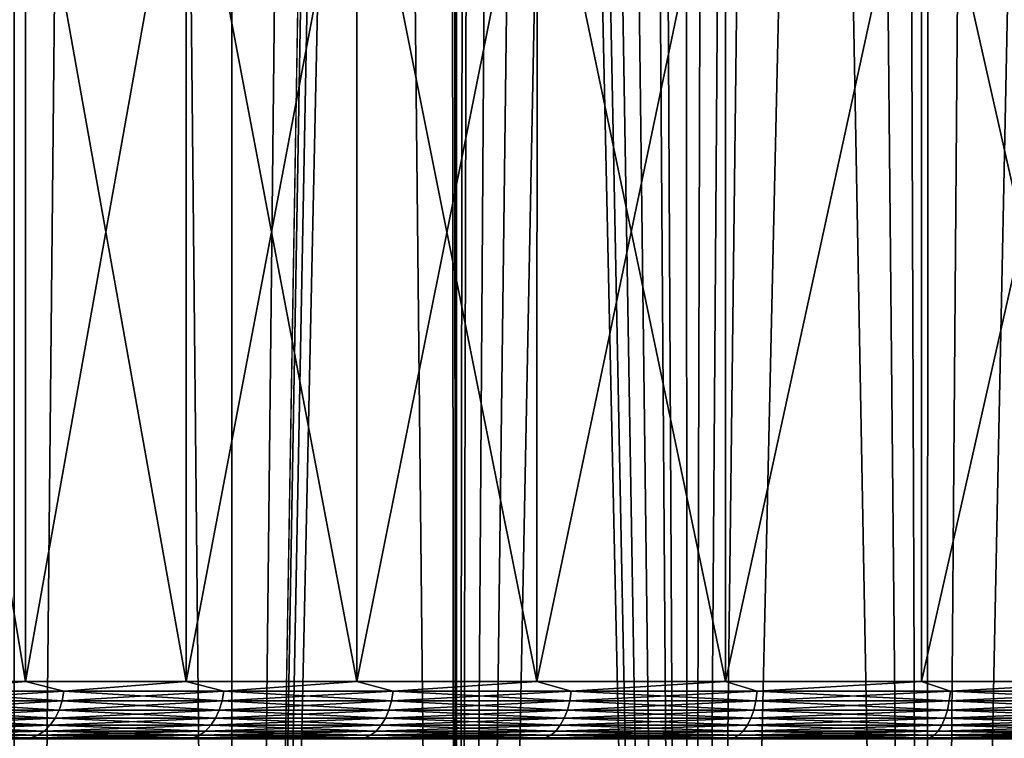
# Model space of a CAD drawing. Header units: metres. Extents: x -30 to 30, y -76 to 64.
# Tile 58 of 256: x -12.61 to -7.46, y -37.1 to -33.34. Entities that reach past the tile are written whole.
import ezdxf

# ---------------------------------------------------------------- set-up
doc = ezdxf.new("R2010")
doc.units = ezdxf.units.M
doc.layers.add('solid_508511', color=7, linetype='CONTINUOUS')

msp = doc.modelspace()

# ---------------------------------------------------------------- linework, layer by layer
at = {"layer": 'solid_508511'}
for points in [[(-12.638689, -54, -19.216232), (-12.638735, 57.5, -19.2162), (-11.499999, 57.5, -19.918583)], [(-11.499981, -54, 19.918594), (-11.499999, 57.5, 19.918583), (-12.638735, 57.5, 19.2162)], [(-12.638689, -54, 19.216232), (-11.499981, -54, 19.918594), (-12.638735, 57.5, 19.2162)], [(-11.499981, -54, -19.918594), (-12.638689, -54, -19.216232), (-11.499999, 57.5, -19.918583)], [(-10.599998, 30.00028, -20.411762), (-11.499981, -54, -19.918594), (-11.499999, 57.5, -19.918583)], [(-10.322361, -54, 20.55356), (-10.35, -0.000038, 20.539658), (-11.499999, 57.5, 19.918583)], [(-11.499981, -54, 19.918594), (-10.322361, -54, 20.55356), (-11.499999, 57.5, 19.918583)], [(-10.599998, 30.00028, -20.411762), (-10.599998, 0.000281, -20.411762), (-11.499981, -54, -19.918594)], [(-10.599998, 0.000281, -20.411762), (-10.575622, -0.718521, -20.424402), (-11.499981, -54, -19.918594)], [(-10.322361, -54, 20.55356), (-10.326053, -0.703722, 20.551706), (-10.35, -0.000038, 20.539658)], [(-10.575622, -0.718521, -20.424402), (-10.502293, -1.435874, -20.462206), (-11.499981, -54, -19.918594)], [(-10.322361, -54, 20.55356), (-10.254038, -1.406152, 20.587732), (-10.326053, -0.703722, 20.551706)], [(-10.502293, -1.435874, -20.462206), (-10.379053, -2.15293, -20.52499), (-11.499981, -54, -19.918594)], [(-10.322361, -54, 20.55356), (-9.109811, -54, 21.11898), (-10.254038, -1.406152, 20.587732)], [(-9.109811, -54, 21.11898), (-10.133085, -2.107887, 20.647532), (-10.254038, -1.406152, 20.587732)], [(-9.109811, -54, 21.11898), (-9.962381, -2.805946, 20.730436), (-10.133085, -2.107887, 20.647532)], [(-10.379053, -2.15293, -20.52499), (-10.322361, -54, -20.55356), (-11.499981, -54, -19.918594)], [(-10.379053, -2.15293, -20.52499), (-10.204941, -2.866957, -20.612112), (-10.322361, -54, -20.55356)], [(-9.109811, -54, 21.11898), (-9.740635, -3.498894, 20.835548), (-9.962381, -2.805946, 20.730436)], [(-10.204941, -2.866957, -20.612112), (-9.978571, -3.576056, -20.722647), (-10.322361, -54, -20.55356)], [(-9.109811, -54, 21.11898), (-9.466595, -4.184033, 20.961479), (-9.740635, -3.498894, 20.835548)], [(-9.978571, -3.576056, -20.722647), (-9.698461, -4.277807, -20.855211), (-10.322361, -54, -20.55356)], [(-9.109811, -54, 21.11898), (-9.140164, -4.855929, 21.105862), (-9.466595, -4.184033, 20.961479)], [(-9.698461, -4.277807, -20.855211), (-9.364363, -4.966766, -21.007349), (-10.322361, -54, -20.55356)], [(-9.109811, -54, 21.11898), (-8.760791, -5.510975, 21.266136), (-9.140164, -4.855929, 21.105862)], [(-9.364363, -4.966766, -21.007349), (-9.109811, -54, -21.11898), (-10.322361, -54, -20.55356)], [(-9.364363, -4.966766, -21.007349), (-8.9758, -5.638712, -21.176285), (-9.109811, -54, -21.11898)], [(-9.109811, -54, 21.11898), (-7.866436, -54, 21.61294), (-8.760791, -5.510975, 21.266136)], [(-7.866436, -54, 21.61294), (-8.330354, -6.142286, 21.438406), (-8.760791, -5.510975, 21.266136)], [(-8.9758, -5.638712, -21.176285), (-8.534445, -6.286748, -21.357979), (-9.109811, -54, -21.11898)], [(-7.866436, -54, 21.61294), (-7.851337, -6.743801, 21.618429), (-8.330354, -6.142286, 21.438406)], [(-8.534445, -6.286748, -21.357979), (-8.043163, -6.904147, -21.547796), (-9.109811, -54, -21.11898)], [(-7.866436, -54, 21.61294), (-6.596446, -54, 22.033768), (-7.851337, -6.743801, 21.618429)], [(-6.596446, -54, 22.033768), (-7.327121, -7.309979, 21.801682), (-7.851337, -6.743801, 21.618429)], [(-8.043163, -6.904147, -21.547796), (-7.866436, -54, -21.61294), (-9.109811, -54, -21.11898)], [(-8.043163, -6.904147, -21.547796), (-7.50508, -7.485552, -21.741062), (-7.866436, -54, -21.61294)], [(-7.50508, -7.485552, -21.741062), (-6.926711, -8.023761, -21.932184), (-7.866436, -54, -21.61294)], [(-6.926711, -8.023761, -21.932184), (-6.596446, -54, -22.033768), (-7.866436, -54, -21.61294)], [(-13.363903, -36.799999, 11.298499), (-13.364126, -32.099998, 11.298238), (-12.579227, -32.099998, 12.16606)], [(-12.579403, -36.799999, -12.165879), (-12.579227, -32.099998, -12.16606), (-13.364126, -32.099998, -11.298238)], [(-13.363904, -36.799999, -11.298499), (-12.579403, -36.799999, -12.165879), (-13.364126, -32.099998, -11.298238)], [(-12.579403, -36.799999, 12.165879), (-13.363903, -36.799999, 11.298499), (-12.579227, -32.099998, 12.16606)], [(-12.579403, -36.799999, 12.165879), (-12.579227, -32.099998, 12.16606), (-11.738763, -32.099998, 12.978894)], [(-11.738719, -36.799999, 12.978925), (-12.579403, -36.799999, 12.165879), (-11.738763, -32.099998, 12.978894)], [(-12.579403, -36.799999, -12.165879), (-11.738719, -36.799999, -12.978925), (-12.579227, -32.099998, -12.16606)], [(-11.738719, -36.799999, -12.978925), (-11.738763, -32.099998, -12.978894), (-12.579227, -32.099998, -12.16606)], [(-11.738719, -36.799999, 12.978925), (-11.738763, -32.099998, 12.978894), (-10.845776, -32.099998, 13.733867)], [(-10.845608, -36.799999, -13.734002), (-10.845776, -32.099998, -13.733867), (-11.738763, -32.099998, -12.978894)], [(-11.738719, -36.799999, -12.978925), (-10.845608, -36.799999, -13.734002), (-11.738763, -32.099998, -12.978894)], [(-10.845607, -36.799999, 13.734002), (-11.738719, -36.799999, 12.978925), (-10.845776, -32.099998, 13.733867)], [(-10.845607, -36.799999, 13.734002), (-10.845776, -32.099998, 13.733867), (-9.903771, -32.099998, 14.427938)], [(-9.904057, -36.799999, -14.427739), (-9.903771, -32.099998, -14.427938), (-10.845776, -32.099998, -13.733867)], [(-10.845608, -36.799999, -13.734002), (-9.904057, -36.799999, -14.427739), (-10.845776, -32.099998, -13.733867)], [(-9.904057, -36.799999, 14.427739), (-10.845607, -36.799999, 13.734002), (-9.903771, -32.099998, 14.427938)], [(-9.904057, -36.799999, 14.427739), (-9.903771, -32.099998, 14.427938), (-8.918469, -32.099998, 15.056925)], [(-8.918273, -36.799999, 15.057038), (-9.904057, -36.799999, 14.427739), (-8.918469, -32.099998, 15.056925)], [(-9.904057, -36.799999, -14.427739), (-8.918273, -36.799999, -15.057038), (-9.903771, -32.099998, -14.427938)], [(-8.918273, -36.799999, -15.057038), (-8.918469, -32.099998, -15.056925), (-9.903771, -32.099998, -14.427938)], [(-8.918273, -36.799999, 15.057038), (-8.918469, -32.099998, 15.056925), (-7.892692, -32.099998, 15.619068)], [(-8.918273, -36.799999, -15.057038), (-7.892692, -32.099998, -15.619068), (-8.918469, -32.099998, -15.056925)], [(-7.892655, -36.799999, 15.619091), (-8.918273, -36.799999, 15.057038), (-7.892692, -32.099998, 15.619068)], [(-8.918273, -36.799999, -15.057038), (-7.892655, -36.799999, -15.619091), (-7.892692, -32.099998, -15.619068)], [(-7.892655, -36.799999, 15.619091), (-7.892692, -32.099998, 15.619068), (-6.831453, -32.099998, 16.111528)], [(-6.831786, -36.799999, -16.111383), (-6.831453, -32.099998, -16.111528), (-7.892692, -32.099998, -15.619068)], [(-7.892655, -36.799999, -15.619091), (-6.831786, -36.799999, -16.111383), (-7.892692, -32.099998, -15.619068)], [(-6.831786, -36.799999, 16.111383), (-7.892655, -36.799999, 15.619091), (-6.831453, -32.099998, 16.111528)], [(-13.160624, -36.852093, -11.541557), (-12.579403, -36.799999, -12.165879), (-13.363904, -36.799999, -11.298499)], [(-13.160624, -36.852093, 11.541557), (-13.363903, -36.799999, 11.298499), (-12.579403, -36.799999, 12.165879)], [(-13.160624, -36.852093, -11.541557), (-12.377591, -36.852093, -12.377591), (-12.579403, -36.799999, -12.165879)], [(-12.377591, -36.852093, 12.377591), (-13.160624, -36.852093, 11.541557), (-12.579403, -36.799999, 12.165879)], [(-12.377591, -36.852093, -12.377591), (-11.738719, -36.799999, -12.978925), (-12.579403, -36.799999, -12.165879)], [(-12.377591, -36.852093, 12.377591), (-12.579403, -36.799999, 12.165879), (-11.738719, -36.799999, 12.978925)], [(-12.377591, -36.852093, -12.377591), (-11.541557, -36.852093, -13.160624), (-11.738719, -36.799999, -12.978925)], [(-11.541557, -36.852093, 13.160624), (-12.377591, -36.852093, 12.377591), (-11.738719, -36.799999, 12.978925)], [(-11.541557, -36.852093, -13.160624), (-10.845608, -36.799999, -13.734002), (-11.738719, -36.799999, -12.978925)], [(-11.541557, -36.852093, 13.160624), (-11.738719, -36.799999, 12.978925), (-10.845607, -36.799999, 13.734002)], [(-11.541557, -36.852093, -13.160624), (-10.656099, -36.852093, -13.8873), (-10.845608, -36.799999, -13.734002)], [(-10.656099, -36.852093, 13.8873), (-11.541557, -36.852093, 13.160624), (-10.845607, -36.799999, 13.734002)], [(-10.656099, -36.852093, -13.8873), (-9.904057, -36.799999, -14.427739), (-10.845608, -36.799999, -13.734002)], [(-10.656099, -36.852093, 13.8873), (-10.845607, -36.799999, 13.734002), (-9.904057, -36.799999, 14.427739)], [(-10.656099, -36.852093, -13.8873), (-9.725011, -36.852093, -14.554508), (-9.904057, -36.799999, -14.427739)], [(-9.725011, -36.852093, 14.554508), (-10.656099, -36.852093, 13.8873), (-9.904057, -36.799999, 14.427739)], [(-9.725011, -36.852093, -14.554508), (-8.918273, -36.799999, -15.057038), (-9.904057, -36.799999, -14.427739)], [(-9.725011, -36.852093, 14.554508), (-9.904057, -36.799999, 14.427739), (-8.918273, -36.799999, 15.057038)], [(-9.725011, -36.852093, -14.554508), (-8.752279, -36.852093, -15.159391), (-8.918273, -36.799999, -15.057038)], [(-8.752279, -36.852093, 15.159391), (-9.725011, -36.852093, 14.554508), (-8.918273, -36.799999, 15.057038)], [(-8.752279, -36.852093, -15.159391), (-7.892655, -36.799999, -15.619091), (-8.918273, -36.799999, -15.057038)], [(-8.752279, -36.852093, 15.159391), (-8.918273, -36.799999, 15.057038), (-7.892655, -36.799999, 15.619091)], [(-8.752279, -36.852093, -15.159391), (-7.742068, -36.852093, -15.699361), (-7.892655, -36.799999, -15.619091)], [(-7.742068, -36.852093, 15.699361), (-8.752279, -36.852093, 15.159391), (-7.892655, -36.799999, 15.619091)], [(-7.742068, -36.852093, -15.699361), (-6.831786, -36.799999, -16.111383), (-7.892655, -36.799999, -15.619091)], [(-7.742068, -36.852093, 15.699361), (-7.892655, -36.799999, 15.619091), (-6.831786, -36.799999, 16.111383)], [(-7.742068, -36.852093, -15.699361), (-6.698704, -36.852093, -16.172102), (-6.831786, -36.799999, -16.111383)], [(-6.698704, -36.852093, 16.172102), (-7.742068, -36.852093, 15.699361), (-6.831786, -36.799999, 16.111383)], [(-13.170813, -36.902657, -11.550492), (-12.387175, -36.902657, -12.387175), (-13.160624, -36.852093, -11.541557)], [(-13.170813, -36.902657, 11.550492), (-13.160624, -36.852093, 11.541557), (-12.377591, -36.852093, 12.377591)], [(-12.387175, -36.902657, 12.387175), (-13.170813, -36.902657, 11.550492), (-12.377591, -36.852093, 12.377591)], [(-12.387175, -36.902657, -12.387175), (-12.377591, -36.852093, -12.377591), (-13.160624, -36.852093, -11.541557)], [(-12.387175, -36.902657, -12.387175), (-11.550492, -36.902657, -13.170813), (-12.377591, -36.852093, -12.377591)], [(-12.387175, -36.902657, 12.387175), (-12.377591, -36.852093, 12.377591), (-11.541557, -36.852093, 13.160624)], [(-11.550492, -36.902657, 13.170813), (-12.387175, -36.902657, 12.387175), (-11.541557, -36.852093, 13.160624)], [(-11.550492, -36.902657, -13.170813), (-11.541557, -36.852093, -13.160624), (-12.377591, -36.852093, -12.377591)], [(-11.550492, -36.902657, -13.170813), (-10.66435, -36.902657, -13.898051), (-11.541557, -36.852093, -13.160624)], [(-11.550492, -36.902657, 13.170813), (-11.541557, -36.852093, 13.160624), (-10.656099, -36.852093, 13.8873)], [(-10.66435, -36.902657, 13.898051), (-11.550492, -36.902657, 13.170813), (-10.656099, -36.852093, 13.8873)], [(-10.66435, -36.902657, -13.898051), (-10.656099, -36.852093, -13.8873), (-11.541557, -36.852093, -13.160624)], [(-10.66435, -36.902657, -13.898051), (-9.73254, -36.902657, -14.565776), (-10.656099, -36.852093, -13.8873)], [(-10.66435, -36.902657, 13.898051), (-10.656099, -36.852093, 13.8873), (-9.725011, -36.852093, 14.554508)], [(-9.73254, -36.902657, 14.565776), (-10.66435, -36.902657, 13.898051), (-9.725011, -36.852093, 14.554508)], [(-9.73254, -36.902657, -14.565776), (-9.725011, -36.852093, -14.554508), (-10.656099, -36.852093, -13.8873)], [(-9.73254, -36.902657, -14.565776), (-8.759055, -36.902657, -15.171128), (-9.725011, -36.852093, -14.554508)], [(-9.73254, -36.902657, 14.565776), (-9.725011, -36.852093, 14.554508), (-8.752279, -36.852093, 15.159391)], [(-8.759055, -36.902657, 15.171128), (-9.73254, -36.902657, 14.565776), (-8.752279, -36.852093, 15.159391)], [(-8.759055, -36.902657, -15.171128), (-8.752279, -36.852093, -15.159391), (-9.725011, -36.852093, -14.554508)], [(-8.759055, -36.902657, -15.171128), (-7.748062, -36.902657, -15.711515), (-8.752279, -36.852093, -15.159391)], [(-8.759055, -36.902657, 15.171128), (-8.752279, -36.852093, 15.159391), (-7.742068, -36.852093, 15.699361)], [(-7.748062, -36.902657, 15.711515), (-8.759055, -36.902657, 15.171128), (-7.742068, -36.852093, 15.699361)], [(-7.748062, -36.902657, -15.711515), (-7.742068, -36.852093, -15.699361), (-8.752279, -36.852093, -15.159391)], [(-7.748062, -36.902657, -15.711515), (-6.70389, -36.902657, -16.184624), (-7.742068, -36.852093, -15.699361)], [(-7.748062, -36.902657, 15.711515), (-7.742068, -36.852093, 15.699361), (-6.698704, -36.852093, 16.172102)], [(-6.70389, -36.902657, 16.184624), (-7.748062, -36.902657, 15.711515), (-6.698704, -36.852093, 16.172102)], [(-6.70389, -36.902657, -16.184624), (-6.698704, -36.852093, -16.172102), (-7.742068, -36.852093, -15.699361)], [(-13.187454, -36.950092, -11.565087), (-12.402826, -36.950092, -12.402826), (-13.170813, -36.902657, -11.550492)], [(-13.187454, -36.950092, 11.565087), (-13.170813, -36.902657, 11.550492), (-12.387175, -36.902657, 12.387175)], [(-12.402826, -36.950092, 12.402826), (-13.187454, -36.950092, 11.565087), (-12.387175, -36.902657, 12.387175)], [(-12.402826, -36.950092, -12.402826), (-12.387175, -36.902657, -12.387175), (-13.170813, -36.902657, -11.550492)], [(-12.402826, -36.950092, -12.402826), (-11.565087, -36.950092, -13.187454), (-12.387175, -36.902657, -12.387175)], [(-12.402826, -36.950092, 12.402826), (-12.387175, -36.902657, 12.387175), (-11.550492, -36.902657, 13.170813)], [(-11.565087, -36.950092, 13.187454), (-12.402826, -36.950092, 12.402826), (-11.550492, -36.902657, 13.170813)], [(-11.565087, -36.950092, -13.187454), (-11.550492, -36.902657, -13.170813), (-12.387175, -36.902657, -12.387175)], [(-11.565087, -36.950092, -13.187454), (-10.677824, -36.950092, -13.915612), (-11.550492, -36.902657, -13.170813)], [(-11.565087, -36.950092, 13.187454), (-11.550492, -36.902657, 13.170813), (-10.66435, -36.902657, 13.898051)], [(-10.677824, -36.950092, 13.915612), (-11.565087, -36.950092, 13.187454), (-10.66435, -36.902657, 13.898051)], [(-10.677824, -36.950092, -13.915612), (-10.66435, -36.902657, -13.898051), (-11.550492, -36.902657, -13.170813)], [(-10.677824, -36.950092, -13.915612), (-9.744838, -36.950092, -14.584181), (-10.66435, -36.902657, -13.898051)], [(-10.677824, -36.950092, 13.915612), (-10.66435, -36.902657, 13.898051), (-9.73254, -36.902657, 14.565776)], [(-9.744838, -36.950092, 14.584181), (-10.677824, -36.950092, 13.915612), (-9.73254, -36.902657, 14.565776)], [(-9.744838, -36.950092, -14.584181), (-9.73254, -36.902657, -14.565776), (-10.66435, -36.902657, -13.898051)], [(-9.744838, -36.950092, -14.584181), (-8.770123, -36.950092, -15.190297), (-9.73254, -36.902657, -14.565776)], [(-9.744838, -36.950092, 14.584181), (-9.73254, -36.902657, 14.565776), (-8.759055, -36.902657, 15.171128)], [(-8.770123, -36.950092, 15.190297), (-9.744838, -36.950092, 14.584181), (-8.759055, -36.902657, 15.171128)], [(-8.770123, -36.950092, -15.190297), (-8.759055, -36.902657, -15.171128), (-9.73254, -36.902657, -14.565776)], [(-8.770123, -36.950092, -15.190297), (-7.757852, -36.950092, -15.731367), (-8.759055, -36.902657, -15.171128)], [(-8.770123, -36.950092, 15.190297), (-8.759055, -36.902657, 15.171128), (-7.748062, -36.902657, 15.711515)], [(-7.757852, -36.950092, 15.731367), (-8.770123, -36.950092, 15.190297), (-7.748062, -36.902657, 15.711515)], [(-7.757852, -36.950092, -15.731367), (-7.748062, -36.902657, -15.711515), (-8.759055, -36.902657, -15.171128)], [(-7.757852, -36.950092, -15.731367), (-6.712361, -36.950092, -16.205072), (-7.748062, -36.902657, -15.711515)], [(-7.757852, -36.950092, 15.731367), (-7.748062, -36.902657, 15.711515), (-6.70389, -36.902657, 16.184624)], [(-6.712361, -36.950092, 16.205072), (-7.757852, -36.950092, 15.731367), (-6.70389, -36.902657, 16.184624)], [(-6.712361, -36.950092, -16.205072), (-6.70389, -36.902657, -16.184624), (-7.748062, -36.902657, -15.711515)], [(-13.210042, -36.992958, -11.584896), (-12.424069, -36.992958, -12.424069), (-13.187454, -36.950092, -11.565087)], [(-13.210042, -36.992958, 11.584896), (-13.187454, -36.950092, 11.565087), (-12.402826, -36.950092, 12.402826)], [(-12.424069, -36.992958, 12.424069), (-13.210042, -36.992958, 11.584896), (-12.402826, -36.950092, 12.402826)], [(-12.424069, -36.992958, -12.424069), (-12.402826, -36.950092, -12.402826), (-13.187454, -36.950092, -11.565087)], [(-12.424069, -36.992958, -12.424069), (-11.584896, -36.992958, -13.210042), (-12.402826, -36.950092, -12.402826)], [(-12.424069, -36.992958, 12.424069), (-12.402826, -36.950092, 12.402826), (-11.565087, -36.950092, 13.187454)], [(-11.584896, -36.992958, 13.210042), (-12.424069, -36.992958, 12.424069), (-11.565087, -36.950092, 13.187454)], [(-11.584896, -36.992958, -13.210042), (-11.565087, -36.950092, -13.187454), (-12.402826, -36.950092, -12.402826)], [(-11.584896, -36.992958, -13.210042), (-10.696114, -36.992958, -13.939446), (-11.565087, -36.950092, -13.187454)], [(-11.584896, -36.992958, 13.210042), (-11.565087, -36.950092, 13.187454), (-10.677824, -36.950092, 13.915612)], [(-10.696114, -36.992958, 13.939446), (-11.584896, -36.992958, 13.210042), (-10.677824, -36.950092, 13.915612)], [(-10.696114, -36.992958, -13.939446), (-10.677824, -36.950092, -13.915612), (-11.565087, -36.950092, -13.187454)], [(-10.696114, -36.992958, -13.939446), (-9.761529, -36.992958, -14.60916), (-10.677824, -36.950092, -13.915612)], [(-10.696114, -36.992958, 13.939446), (-10.677824, -36.950092, 13.915612), (-9.744838, -36.950092, 14.584181)], [(-9.761529, -36.992958, 14.60916), (-10.696114, -36.992958, 13.939446), (-9.744838, -36.950092, 14.584181)], [(-9.761529, -36.992958, -14.60916), (-9.744838, -36.950092, -14.584181), (-10.677824, -36.950092, -13.915612)], [(-9.761529, -36.992958, -14.60916), (-8.785144, -36.992958, -15.216315), (-9.744838, -36.950092, -14.584181)], [(-9.761529, -36.992958, 14.60916), (-9.744838, -36.950092, 14.584181), (-8.770123, -36.950092, 15.190297)], [(-8.785144, -36.992958, 15.216315), (-9.761529, -36.992958, 14.60916), (-8.770123, -36.950092, 15.190297)], [(-8.785144, -36.992958, -15.216315), (-8.770123, -36.950092, -15.190297), (-9.744838, -36.950092, -14.584181)], [(-8.785144, -36.992958, -15.216315), (-7.77114, -36.992958, -15.758312), (-8.770123, -36.950092, -15.190297)], [(-8.785144, -36.992958, 15.216315), (-8.770123, -36.950092, 15.190297), (-7.757852, -36.950092, 15.731367)], [(-7.77114, -36.992958, 15.758312), (-8.785144, -36.992958, 15.216315), (-7.757852, -36.950092, 15.731367)], [(-7.77114, -36.992958, -15.758312), (-7.757852, -36.950092, -15.731367), (-8.770123, -36.950092, -15.190297)], [(-7.77114, -36.992958, -15.758312), (-6.723858, -36.992958, -16.23283), (-7.757852, -36.950092, -15.731367)], [(-7.77114, -36.992958, 15.758312), (-7.757852, -36.950092, 15.731367), (-6.712361, -36.950092, 16.205072)], [(-6.723858, -36.992958, 16.23283), (-7.77114, -36.992958, 15.758312), (-6.712361, -36.950092, 16.205072)], [(-6.723858, -36.992958, -16.23283), (-6.712361, -36.950092, -16.205072), (-7.757852, -36.950092, -15.731367)], [(-13.237887, -37.029949, -11.609316), (-12.450258, -37.029949, -12.450258), (-13.210042, -36.992958, -11.584896)], [(-13.237887, -37.029949, 11.609316), (-13.210042, -36.992958, 11.584896), (-12.424069, -36.992958, 12.424069)], [(-12.450258, -37.029949, 12.450258), (-13.237887, -37.029949, 11.609316), (-12.424069, -36.992958, 12.424069)], [(-12.450258, -37.029949, -12.450258), (-12.424069, -36.992958, -12.424069), (-13.210042, -36.992958, -11.584896)], [(-12.450258, -37.029949, -12.450258), (-11.609316, -37.029949, -13.237887), (-12.424069, -36.992958, -12.424069)], [(-12.450258, -37.029949, 12.450258), (-12.424069, -36.992958, 12.424069), (-11.584896, -36.992958, 13.210042)], [(-11.609316, -37.029949, 13.237887), (-12.450258, -37.029949, 12.450258), (-11.584896, -36.992958, 13.210042)], [(-11.609316, -37.029949, -13.237887), (-11.584896, -36.992958, -13.210042), (-12.424069, -36.992958, -12.424069)], [(-11.609316, -37.029949, -13.237887), (-10.718659, -37.029949, -13.968829), (-11.584896, -36.992958, -13.210042)], [(-11.609316, -37.029949, 13.237887), (-11.584896, -36.992958, 13.210042), (-10.696114, -36.992958, 13.939446)], [(-10.718659, -37.029949, 13.968829), (-11.609316, -37.029949, 13.237887), (-10.696114, -36.992958, 13.939446)], [(-10.718659, -37.029949, -13.968829), (-10.696114, -36.992958, -13.939446), (-11.584896, -36.992958, -13.210042)], [(-10.718659, -37.029949, -13.968829), (-9.782105, -37.029949, -14.639955), (-10.696114, -36.992958, -13.939446)], [(-10.718659, -37.029949, 13.968829), (-10.696114, -36.992958, 13.939446), (-9.761529, -36.992958, 14.60916)], [(-9.782105, -37.029949, 14.639955), (-10.718659, -37.029949, 13.968829), (-9.761529, -36.992958, 14.60916)], [(-9.782105, -37.029949, -14.639955), (-9.761529, -36.992958, -14.60916), (-10.696114, -36.992958, -13.939446)], [(-9.782105, -37.029949, -14.639955), (-8.803662, -37.029949, -15.24839), (-9.761529, -36.992958, -14.60916)], [(-9.782105, -37.029949, 14.639955), (-9.761529, -36.992958, 14.60916), (-8.785144, -36.992958, 15.216315)], [(-8.803662, -37.029949, 15.24839), (-9.782105, -37.029949, 14.639955), (-8.785144, -36.992958, 15.216315)], [(-8.803662, -37.029949, -15.24839), (-8.785144, -36.992958, -15.216315), (-9.761529, -36.992958, -14.60916)], [(-8.803662, -37.029949, -15.24839), (-7.78752, -37.029949, -15.791529), (-8.785144, -36.992958, -15.216315)], [(-8.803662, -37.029949, 15.24839), (-8.785144, -36.992958, 15.216315), (-7.77114, -36.992958, 15.758312)], [(-7.78752, -37.029949, 15.791529), (-8.803662, -37.029949, 15.24839), (-7.77114, -36.992958, 15.758312)], [(-7.78752, -37.029949, -15.791529), (-7.77114, -36.992958, -15.758312), (-8.785144, -36.992958, -15.216315)], [(-7.78752, -37.029949, -15.791529), (-6.738031, -37.029949, -16.267046), (-7.77114, -36.992958, -15.758312)], [(-7.78752, -37.029949, 15.791529), (-7.77114, -36.992958, 15.758312), (-6.723858, -36.992958, 16.23283)], [(-6.738031, -37.029949, 16.267046), (-7.78752, -37.029949, 15.791529), (-6.723858, -36.992958, 16.23283)], [(-6.738031, -37.029949, -16.267046), (-6.723858, -36.992958, -16.23283), (-7.77114, -36.992958, -15.758312)], [(-13.305827, -37.082016, -11.668898), (-12.514156, -37.082016, -12.514156), (-13.270144, -37.059937, -11.637603)], [(-13.305827, -37.082016, 11.668898), (-13.270144, -37.059937, 11.637603), (-12.480595, -37.059937, 12.480595)], [(-12.514156, -37.082016, 12.514156), (-13.305827, -37.082016, 11.668898), (-12.480595, -37.059937, 12.480595)], [(-13.270144, -37.059937, -11.637603), (-12.480595, -37.059937, -12.480595), (-13.237887, -37.029949, -11.609316)], [(-13.270144, -37.059937, 11.637603), (-13.237887, -37.029949, 11.609316), (-12.450258, -37.029949, 12.450258)], [(-12.480595, -37.059937, 12.480595), (-13.270144, -37.059937, 11.637603), (-12.450258, -37.029949, 12.450258)], [(-12.514156, -37.082016, -12.514156), (-12.480595, -37.059937, -12.480595), (-13.270144, -37.059937, -11.637603)], [(-12.480595, -37.059937, -12.480595), (-12.450258, -37.029949, -12.450258), (-13.237887, -37.029949, -11.609316)], [(-12.514156, -37.082016, -12.514156), (-11.668898, -37.082016, -13.305827), (-12.480595, -37.059937, -12.480595)], [(-12.514156, -37.082016, 12.514156), (-12.480595, -37.059937, 12.480595), (-11.637603, -37.059937, 13.270144)], [(-11.668898, -37.082016, 13.305827), (-12.514156, -37.082016, 12.514156), (-11.637603, -37.059937, 13.270144)], [(-12.480595, -37.059937, -12.480595), (-11.637603, -37.059937, -13.270144), (-12.450258, -37.029949, -12.450258)], [(-12.480595, -37.059937, 12.480595), (-12.450258, -37.029949, 12.450258), (-11.609316, -37.029949, 13.237887)], [(-11.637603, -37.059937, 13.270144), (-12.480595, -37.059937, 12.480595), (-11.609316, -37.029949, 13.237887)], [(-11.668898, -37.082016, -13.305827), (-11.637603, -37.059937, -13.270144), (-12.480595, -37.059937, -12.480595)], [(-11.637603, -37.059937, -13.270144), (-11.609316, -37.029949, -13.237887), (-12.450258, -37.029949, -12.450258)], [(-11.668898, -37.082016, -13.305827), (-10.77367, -37.082016, -14.040521), (-11.637603, -37.059937, -13.270144)], [(-11.668898, -37.082016, 13.305827), (-11.637603, -37.059937, 13.270144), (-10.744778, -37.059937, 14.002867)], [(-10.77367, -37.082016, 14.040521), (-11.668898, -37.082016, 13.305827), (-10.744778, -37.059937, 14.002867)], [(-11.637603, -37.059937, -13.270144), (-10.744778, -37.059937, -14.002867), (-11.609316, -37.029949, -13.237887)], [(-11.637603, -37.059937, 13.270144), (-11.609316, -37.029949, 13.237887), (-10.718659, -37.029949, 13.968829)], [(-10.744778, -37.059937, 14.002867), (-11.637603, -37.059937, 13.270144), (-10.718659, -37.029949, 13.968829)], [(-10.77367, -37.082016, -14.040521), (-10.744778, -37.059937, -14.002867), (-11.637603, -37.059937, -13.270144)], [(-10.744778, -37.059937, -14.002867), (-10.718659, -37.029949, -13.968829), (-11.609316, -37.029949, -13.237887)], [(-10.77367, -37.082016, -14.040521), (-9.83231, -37.082016, -14.715091), (-10.744778, -37.059937, -14.002867)], [(-10.77367, -37.082016, 14.040521), (-10.744778, -37.059937, 14.002867), (-9.805941, -37.059937, 14.675627)], [(-9.83231, -37.082016, 14.715091), (-10.77367, -37.082016, 14.040521), (-9.805941, -37.059937, 14.675627)], [(-10.744778, -37.059937, -14.002867), (-9.805941, -37.059937, -14.675627), (-10.718659, -37.029949, -13.968829)], [(-10.744778, -37.059937, 14.002867), (-10.718659, -37.029949, 13.968829), (-9.782105, -37.029949, 14.639955)], [(-9.805941, -37.059937, 14.675627), (-10.744778, -37.059937, 14.002867), (-9.782105, -37.029949, 14.639955)], [(-9.83231, -37.082016, -14.715091), (-9.805941, -37.059937, -14.675627), (-10.744778, -37.059937, -14.002867)], [(-9.805941, -37.059937, -14.675627), (-9.782105, -37.029949, -14.639955), (-10.718659, -37.029949, -13.968829)], [(-9.83231, -37.082016, -14.715091), (-8.848845, -37.082016, -15.326649), (-9.805941, -37.059937, -14.675627)], [(-9.83231, -37.082016, 14.715091), (-9.805941, -37.059937, 14.675627), (-8.825113, -37.059937, 15.285544)], [(-8.848845, -37.082016, 15.326649), (-9.83231, -37.082016, 14.715091), (-8.825113, -37.059937, 15.285544)], [(-9.805941, -37.059937, -14.675627), (-8.825113, -37.059937, -15.285544), (-9.782105, -37.029949, -14.639955)], [(-9.805941, -37.059937, 14.675627), (-9.782105, -37.029949, 14.639955), (-8.803662, -37.029949, 15.24839)], [(-8.825113, -37.059937, 15.285544), (-9.805941, -37.059937, 14.675627), (-8.803662, -37.029949, 15.24839)], [(-8.848845, -37.082016, -15.326649), (-8.825113, -37.059937, -15.285544), (-9.805941, -37.059937, -14.675627)], [(-8.825113, -37.059937, -15.285544), (-8.803662, -37.029949, -15.24839), (-9.782105, -37.029949, -14.639955)], [(-8.848845, -37.082016, -15.326649), (-7.827488, -37.082016, -15.872575), (-8.825113, -37.059937, -15.285544)], [(-8.848845, -37.082016, 15.326649), (-8.825113, -37.059937, 15.285544), (-7.806496, -37.059937, 15.830008)], [(-7.827488, -37.082016, 15.872575), (-8.848845, -37.082016, 15.326649), (-7.806496, -37.059937, 15.830008)], [(-8.825113, -37.059937, -15.285544), (-7.806496, -37.059937, -15.830008), (-8.803662, -37.029949, -15.24839)], [(-8.825113, -37.059937, 15.285544), (-8.803662, -37.029949, 15.24839), (-7.78752, -37.029949, 15.791529)], [(-7.806496, -37.059937, 15.830008), (-8.825113, -37.059937, 15.285544), (-7.78752, -37.029949, 15.791529)], [(-7.827488, -37.082016, -15.872575), (-7.806496, -37.059937, -15.830008), (-8.825113, -37.059937, -15.285544)], [(-7.806496, -37.059937, -15.830008), (-7.78752, -37.029949, -15.791529), (-8.803662, -37.029949, -15.24839)], [(-7.827488, -37.082016, -15.872575), (-6.772613, -37.082016, -16.350533), (-7.806496, -37.059937, -15.830008)], [(-7.827488, -37.082016, 15.872575), (-7.806496, -37.059937, 15.830008), (-6.754449, -37.059937, 16.306683)], [(-6.772613, -37.082016, 16.350533), (-7.827488, -37.082016, 15.872575), (-6.754449, -37.059937, 16.306683)], [(-7.806496, -37.059937, -15.830008), (-6.754449, -37.059937, -16.306683), (-7.78752, -37.029949, -15.791529)], [(-7.806496, -37.059937, 15.830008), (-7.78752, -37.029949, 15.791529), (-6.738031, -37.029949, 16.267046)], [(-6.754449, -37.059937, 16.306683), (-7.806496, -37.059937, 15.830008), (-6.738031, -37.029949, 16.267046)], [(-6.772613, -37.082016, -16.350533), (-6.754449, -37.059937, -16.306683), (-7.806496, -37.059937, -15.830008)], [(-6.754449, -37.059937, -16.306683), (-6.738031, -37.029949, -16.267046), (-7.78752, -37.029949, -15.791529)], [(-13.343853, -37.095505, -11.702246), (-12.54992, -37.095505, -12.54992), (-13.305827, -37.082016, -11.668898)], [(-13.343853, -37.095505, 11.702246), (-13.305827, -37.082016, 11.668898), (-12.514156, -37.082016, 12.514156)], [(-12.54992, -37.095505, 12.54992), (-13.343853, -37.095505, 11.702246), (-12.514156, -37.082016, 12.514156)], [(-12.54992, -37.095505, 12.54992), (-12.793143, -37.099998, 12.376409), (-13.343853, -37.095505, 11.702246)], [(-13.343853, -37.095505, -11.702246), (-12.793156, -37.099998, -12.376395), (-12.54992, -37.095505, -12.54992)], [(-12.54992, -37.095505, -12.54992), (-12.514156, -37.082016, -12.514156), (-13.305827, -37.082016, -11.668898)], [(-12.54992, -37.095505, -12.54992), (-12.793156, -37.099998, -12.376395), (-11.937801, -37.099998, -13.203365)], [(-12.54992, -37.095505, 12.54992), (-11.937788, -37.099998, 13.203377), (-12.793143, -37.099998, 12.376409)], [(-12.54992, -37.095505, -12.54992), (-11.702246, -37.095505, -13.343853), (-12.514156, -37.082016, -12.514156)], [(-12.54992, -37.095505, 12.54992), (-12.514156, -37.082016, 12.514156), (-11.668898, -37.082016, 13.305827)], [(-11.702246, -37.095505, 13.343853), (-12.54992, -37.095505, 12.54992), (-11.668898, -37.082016, 13.305827)], [(-11.702246, -37.095505, 13.343853), (-11.937788, -37.099998, 13.203377), (-12.54992, -37.095505, 12.54992)], [(-12.54992, -37.095505, -12.54992), (-11.937801, -37.099998, -13.203365), (-11.702246, -37.095505, -13.343853)], [(-11.702246, -37.095505, -13.343853), (-11.668898, -37.082016, -13.305827), (-12.514156, -37.082016, -12.514156)], [(-11.702246, -37.095505, -13.343853), (-11.937801, -37.099998, -13.203365), (-11.029028, -37.099998, -13.971416)], [(-11.702246, -37.095505, 13.343853), (-11.029015, -37.099998, 13.971426), (-11.937788, -37.099998, 13.203377)], [(-11.702246, -37.095505, -13.343853), (-10.804461, -37.095505, -14.080647), (-11.668898, -37.082016, -13.305827)], [(-11.702246, -37.095505, 13.343853), (-11.668898, -37.082016, 13.305827), (-10.77367, -37.082016, 14.040521)], [(-10.804461, -37.095505, 14.080647), (-11.702246, -37.095505, 13.343853), (-10.77367, -37.082016, 14.040521)], [(-10.804461, -37.095505, 14.080647), (-11.029015, -37.099998, 13.971426), (-11.702246, -37.095505, 13.343853)], [(-11.702246, -37.095505, -13.343853), (-11.029028, -37.099998, -13.971416), (-10.804461, -37.095505, -14.080647)], [(-10.804461, -37.095505, -14.080647), (-10.77367, -37.082016, -14.040521), (-11.668898, -37.082016, -13.305827)], [(-10.804461, -37.095505, -14.080647), (-11.029028, -37.099998, -13.971416), (-10.071014, -37.099998, -14.677011)], [(-10.804461, -37.095505, 14.080647), (-10.071, -37.099998, 14.677021), (-11.029015, -37.099998, 13.971426)], [(-10.804461, -37.095505, -14.080647), (-9.860409, -37.095505, -14.757144), (-10.77367, -37.082016, -14.040521)], [(-10.804461, -37.095505, 14.080647), (-10.77367, -37.082016, 14.040521), (-9.83231, -37.082016, 14.715091)], [(-9.860409, -37.095505, 14.757144), (-10.804461, -37.095505, 14.080647), (-9.83231, -37.082016, 14.715091)], [(-9.860409, -37.095505, 14.757144), (-10.071, -37.099998, 14.677021), (-10.804461, -37.095505, 14.080647)], [(-10.804461, -37.095505, -14.080647), (-10.071014, -37.099998, -14.677011), (-9.860409, -37.095505, -14.757144)], [(-9.860409, -37.095505, -14.757144), (-9.83231, -37.082016, -14.715091), (-10.77367, -37.082016, -14.040521)], [(-9.860409, -37.095505, -14.757144), (-10.071014, -37.099998, -14.677011), (-9.068047, -37.099998, -15.316999)], [(-9.860409, -37.095505, 14.757144), (-9.068031, -37.099998, 15.317008), (-10.071, -37.099998, 14.677021)], [(-9.860409, -37.095505, -14.757144), (-8.874133, -37.095505, -15.37045), (-9.83231, -37.082016, -14.715091)], [(-9.860409, -37.095505, 14.757144), (-9.83231, -37.082016, 14.715091), (-8.848845, -37.082016, 15.326649)], [(-8.874133, -37.095505, 15.37045), (-9.860409, -37.095505, 14.757144), (-8.848845, -37.082016, 15.326649)], [(-8.874133, -37.095505, 15.37045), (-9.068031, -37.099998, 15.317008), (-9.860409, -37.095505, 14.757144)], [(-9.860409, -37.095505, -14.757144), (-9.068047, -37.099998, -15.316999), (-8.874133, -37.095505, -15.37045)], [(-8.874133, -37.095505, -15.37045), (-8.848845, -37.082016, -15.326649), (-9.83231, -37.082016, -14.715091)], [(-8.874133, -37.095505, -15.37045), (-9.068047, -37.099998, -15.316999), (-8.024501, -37.099998, -15.888591)], [(-8.874133, -37.095505, 15.37045), (-8.024487, -37.099998, 15.888598), (-9.068031, -37.099998, 15.317008)], [(-8.874133, -37.095505, -15.37045), (-7.849857, -37.095505, -15.917936), (-8.848845, -37.082016, -15.326649)], [(-8.874133, -37.095505, 15.37045), (-8.848845, -37.082016, 15.326649), (-7.827488, -37.082016, 15.872575)], [(-7.849857, -37.095505, 15.917936), (-8.874133, -37.095505, 15.37045), (-7.827488, -37.082016, 15.872575)], [(-7.849857, -37.095505, 15.917936), (-8.024487, -37.099998, 15.888598), (-8.874133, -37.095505, 15.37045)], [(-8.874133, -37.095505, -15.37045), (-8.024501, -37.099998, -15.888591), (-7.849857, -37.095505, -15.917936)], [(-7.849857, -37.095505, -15.917936), (-7.827488, -37.082016, -15.872575), (-8.848845, -37.082016, -15.326649)], [(-7.849857, -37.095505, -15.917936), (-8.024501, -37.099998, -15.888591), (-6.945128, -37.099998, -16.389179)], [(-7.849857, -37.095505, 15.917936), (-6.945113, -37.099998, 16.389185), (-8.024487, -37.099998, 15.888598)], [(-7.849857, -37.095505, -15.917936), (-6.791967, -37.095505, -16.397261), (-7.827488, -37.082016, -15.872575)], [(-7.849857, -37.095505, 15.917936), (-7.827488, -37.082016, 15.872575), (-6.772613, -37.082016, 16.350533)], [(-6.791967, -37.095505, 16.397261), (-7.849857, -37.095505, 15.917936), (-6.772613, -37.082016, 16.350533)], [(-6.791967, -37.095505, 16.397261), (-6.945113, -37.099998, 16.389185), (-7.849857, -37.095505, 15.917936)], [(-7.849857, -37.095505, -15.917936), (-6.945128, -37.099998, -16.389179), (-6.791967, -37.095505, -16.397261)], [(-6.791967, -37.095505, -16.397261), (-6.772613, -37.082016, -16.350533), (-7.827488, -37.082016, -15.872575)]]:
    msp.add_3dface(points, dxfattribs=at)

doc.saveas('drawing.dxf')
